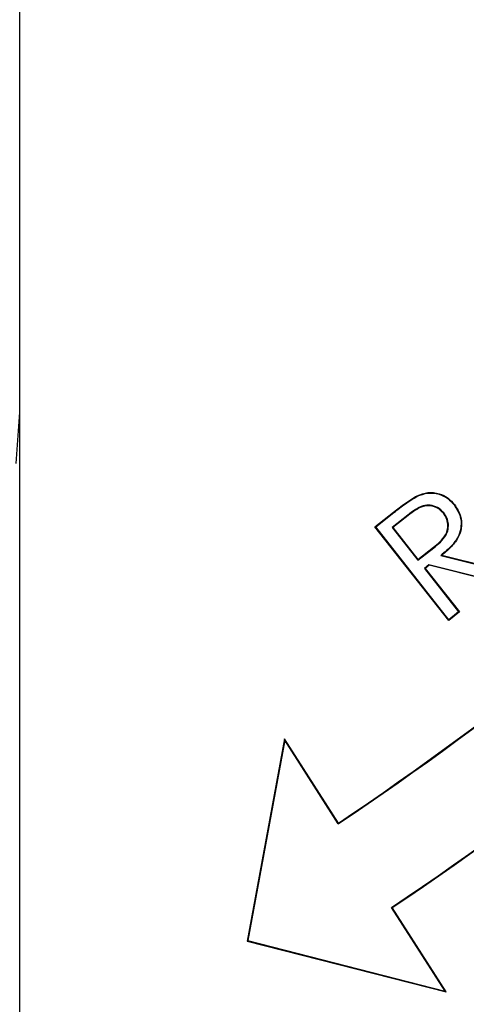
# Model space of a CAD drawing. Header units: millimetres. Extents: x 6131 to 13868, y 1967 to 18291.
# Tile 19 of 40: x 9544 to 9655, y 14017 to 14263. Entities that reach past the tile are written whole.
import ezdxf

# ---------------------------------------------------------------- set-up
doc = ezdxf.new("R2010")
doc.units = ezdxf.units.MM
doc.header["$LTSCALE"] = 5

msp = doc.modelspace()

# ---------------------------------------------------------------- linework, layer by layer
at = {"color": 7, "linetype": 'Continuous', "lineweight": 25}
for p, q in [((9543.55, 14164.99), (9543.55, 15034.45)), ((9543.55, 13539.99), (9543.55, 14164.99)), ((9632.17, 14136.35), (9636.82, 14140.02)), ((9632.35, 14136.33), (9636.9, 14139.91)), ((9640.34, 14139.25), (9636.45, 14136.19)), ((9640.42, 14139.15), (9636.63, 14136.16)), ((9636.9, 14139.91), (9636.82, 14140.02)), ((9632.35, 14136.33), (9632.17, 14136.35)), ((9650.57, 14112.97), (9632.17, 14136.35)), ((9650.59, 14113.15), (9632.35, 14136.33)), ((9636.45, 14136.19), (9642.86, 14128.03)), ((9636.45, 14136.19), (9636.63, 14136.16)), ((9636.63, 14136.16), (9642.89, 14128.21)), ((9642.86, 14128.03), (9646.85, 14131.11)), ((9642.89, 14128.21), (9646.77, 14131.22)), ((9642.86, 14128.03), (9642.89, 14128.21)), ((9648.6, 14129.19), (9665.56, 14124.94)), ((9648.88, 14129.26), (9665.85, 14125)), ((9645.65, 14126.88), (9644.49, 14125.96)), ((9644.49, 14125.96), (9653.05, 14115.09)), ((9644.49, 14125.96), (9644.67, 14125.94)), ((9645.68, 14126.74), (9644.67, 14125.94)), ((9644.67, 14125.94), (9653.23, 14115.07)), ((9662.6, 14122.61), (9645.65, 14126.88)), ((9645.65, 14126.88), (9645.68, 14126.74)), ((9662.63, 14122.47), (9645.68, 14126.74)), ((9653.23, 14115.07), (9650.57, 14112.97)), ((9650.59, 14113.15), (9650.57, 14112.97)), ((9653.05, 14115.09), (9650.59, 14113.15)), ((9653.05, 14115.09), (9653.23, 14115.07)), ((9609.58, 14083.41), (9600.3, 14032.91)), ((9609.65, 14083.05), (9600.45, 14033)), ((9609.65, 14083.05), (9609.58, 14083.41)), ((9623.04, 14062.34), (9609.58, 14083.41)), ((9623, 14062.15), (9609.65, 14083.05)), ((9623, 14062.15), (9623.04, 14062.34)), ((9649.66, 14020.4), (9636.31, 14041.3)), ((9636.31, 14041.3), (9636.49, 14041.26)), ((9649.95, 14020.19), (9636.49, 14041.26)), ((9600.45, 14033), (9600.3, 14032.91)), ((9600.3, 14032.91), (9649.95, 14020.19)), ((9600.45, 14033), (9649.66, 14020.4)), ((9649.66, 14020.4), (9649.95, 14020.19))]:
    msp.add_line(p, q, dxfattribs=at)
at = {"color": 8, "linetype": 'Continuous', "lineweight": 25, "flags": 128}
msp.add_lwpolyline([(9542.68, 14152.14), (9543.55, 14164.99)], dxfattribs=at)
at = {"color": 7, "linetype": 'Continuous', "lineweight": 25, "flags": 128}
for points in [[(9642.74, 14143.99), (9642.71, 14144.04), (9642.68, 14144.11)], [(9651.9, 14141.82), (9651.95, 14141.86), (9652.01, 14141.9)], [(9640.34, 14139.25), (9640.38, 14139.2), (9640.42, 14139.15)], [(9649.35, 14139.81), (9649.3, 14139.77), (9649.25, 14139.73)], [(9646.85, 14131.11), (9646.81, 14131.16), (9646.77, 14131.22)], [(9648.6, 14129.19), (9648.72, 14129.22), (9648.88, 14129.26)]]:
    msp.add_lwpolyline(points, dxfattribs=at)
at = {"color": 7, "linetype": 'Continuous', "lineweight": 25}
for radius in [2165, 2163.77, 2138.77]:
    msp.add_circle((9418.55, 14599.72), radius, dxfattribs=at)
at = {"color": 8, "linetype": 'Continuous', "lineweight": 25}
msp.add_arc((9418.55, 14599.72), 1971.39, 275.56318, 358.61935, dxfattribs=at)
at = {"color": 7, "linetype": 'Continuous', "lineweight": 25}
for centre, radius, start, end in [((9418.55, 14599.72), 1971.39, 275.56355, 358.61935), ((9418.55, 14599.72), 1970, 275.61223, 358.61837), ((9163.08, 14747.22), 825.13, 303.87557, 323.99091), ((9163.08, 14747.22), 825, 303.88487, 324), ((9163.08, 14747.22), 849.87, 303.83724, 323.99117), ((9163.08, 14747.22), 850, 303.84587, 324)]:
    msp.add_arc(centre, radius, start, end, dxfattribs=at)
for points, knots in [([(7123.66, 14241.05), (7123.66, 14241.05), (7123.66, 14282.94), (7103.52, 14365.44), (7098.11, 14491.32), (7094.61, 14617.25), (7099.19, 14743.13), (7109.36, 14858.76), (7123.87, 14964.04), (7140.98, 15059.08), (7162.02, 15153.33), (7187.19, 15247.5), (7216.61, 15341.42), (7250.35, 15434.9), (7288.04, 15526.86), (7329.22, 15616.25), (7373.74, 15702.99), (7421.37, 15787.02), (7472.44, 15869), (7527.39, 15949.55), (7586.26, 16028.44), (7649.07, 16105.49), (7715.1, 16179.8), (7783.57, 16250.52), (7854.3, 16317.63), (7927.06, 16381.15), (8002.4, 16441.61), (8080.9, 16499.43), (8162.56, 16554.39), (8247.32, 16606.32), (8334.2, 16654.6), (8426.21, 16700.7), (8523.48, 16744.03), (8626.03, 16784.01), (8730.36, 16819.1), (8831.88, 16847.98), (8930.22, 16871.25), (9025.06, 16889.58), (9120.59, 16903.97), (9217.53, 16914.47), (9315.77, 16920.91), (9415.15, 16923.18), (9514.55, 16921.2), (9612.79, 16915.04), (9709.75, 16904.82), (9805.28, 16890.72), (9900.16, 16872.68), (9995.09, 16850.52), (10089.89, 16824.1), (10184.4, 16793.37), (10277.51, 16758.63), (10368.15, 16720.33), (10456.23, 16678.62), (10541.69, 16633.72), (10625.21, 16585.31), (10707.41, 16532.98), (10788.09, 16476.67), (10867.05, 16416.37), (10943.37, 16352.76), (11016.21, 16286.59), (11085.53, 16218.04), (11151.35, 16147.33), (11214.18, 16073.96), (11274.49, 15997.33), (11332.03, 15917.46), (11386.65, 15834.41), (11437.69, 15749.11), (11484.58, 15662.56), (11527.36, 15574.95), (11566.1, 15486.48), (11601.14, 15396.47), (11632.71, 15304.23), (11660.58, 15209.83), (11684.63, 15113.39), (11704.53, 15016), (11720.11, 14918.77), (11731.43, 14821.86), (11738.65, 14725.43), (11741.87, 14628.79), (11741.06, 14531.18), (11736.05, 14432.76), (11726.75, 14333.67), (11713.24, 14235.08), (11695.72, 14138.21), (11674.35, 14043.22), (11649.33, 13950.18), (11620.49, 13858.25), (11587.58, 13766.75), (11550.46, 13675.86), (11509.13, 13585.75), (11463.92, 13497.53), (11414.41, 13409.56), (11358.92, 13323.08), (11303.08, 13234.73), (11251.96, 13184.92), (11236.38, 13153.76), (11236.38, 13153.76)], [0, 0, 0, 0, 0, 0.013633, 0.027295, 0.040968, 0.054631, 0.068264, 0.078732, 0.089209, 0.099686, 0.110154, 0.120926, 0.131708, 0.14249, 0.153263, 0.163733, 0.174212, 0.184692, 0.195162, 0.205937, 0.216721, 0.227506, 0.23828, 0.248751, 0.25923, 0.26971, 0.28018, 0.290954, 0.301738, 0.312522, 0.323296, 0.335224, 0.347165, 0.359107, 0.371035, 0.381506, 0.391987, 0.402467, 0.412938, 0.423714, 0.434499, 0.445285, 0.45606, 0.466528, 0.477006, 0.487483, 0.497952, 0.508724, 0.519506, 0.530287, 0.541059, 0.551524, 0.561997, 0.57247, 0.582934, 0.593703, 0.604482, 0.615261, 0.62603, 0.636502, 0.646982, 0.657463, 0.667934, 0.678709, 0.689493, 0.700278, 0.711053, 0.721522, 0.732, 0.742479, 0.752948, 0.763722, 0.774506, 0.78529, 0.796064, 0.806545, 0.817036, 0.827527, 0.838009, 0.848796, 0.859593, 0.87039, 0.881177, 0.891621, 0.902073, 0.912526, 0.92297, 0.933715, 0.94447, 0.955226, 0.965971, 0.977312, 0.988659, 1, 1, 1, 1, 1]), ([(10658.77, 15165.39), (10665.39, 15151.14), (10684.48, 15110.01), (10710.24, 15039.39), (10736.35, 14953.95), (10756.6, 14866.7), (10771.13, 14778.42), (10779.83, 14689.69), (10782.79, 14600.7), (10779.94, 14511.43), (10771.22, 14422.31), (10756.69, 14333.98), (10736.46, 14247.1), (10710.67, 14161.88), (10679.32, 14078.33), (10642.45, 13996.74), (10600.31, 13917.74), (10553.24, 13841.89), (10501.46, 13769.45), (10445.01, 13700.41), (10383.97, 13634.97), (10318.73, 13573.63), (10249.79, 13516.85), (10177.52, 13464.85), (10101.92, 13417.65), (10023.12, 13375.34), (9941.63, 13338.26), (9858.03, 13306.7), (9772.86, 13280.77), (9686.15, 13260.42), (9597.93, 13245.86), (9508.56, 13236.69), (9448.56, 13235.59), (9418.55, 13235.04)], [0, 0, 0, 0, 0.017284, 0.049897, 0.082632, 0.115586, 0.14841, 0.181046, 0.21365, 0.246348, 0.279281, 0.312154, 0.344807, 0.377404, 0.410079, 0.44297, 0.47588, 0.508564, 0.541164, 0.573813, 0.606665, 0.6396, 0.672307, 0.704903, 0.737534, 0.77033, 0.803284, 0.836015, 0.868614, 0.90122, 0.933977, 0.966974, 1, 1, 1, 1]), ([(9642.68, 14144.11), (9643.57, 14144.43), (9645.36, 14145.09), (9648.14, 14144.78), (9650.45, 14143.64), (9651.51, 14142.46), (9652.01, 14141.9)], [0, 0, 0, 0, 0.271253, 0.544575, 0.784977, 1, 1, 1, 1]), ([(9636.82, 14140.02), (9637.3, 14140.38), (9638.24, 14141.12), (9640.14, 14142.57), (9641.67, 14143.49), (9642.68, 14144.11)], [0, 0, 0, 0, 0.251248, 0.502501, 1, 1, 1, 1]), ([(9636.9, 14139.91), (9637.38, 14140.28), (9638.32, 14141.02), (9640.21, 14142.46), (9641.73, 14143.38), (9642.74, 14143.99)], [0, 0, 0, 0, 0.252284, 0.504569, 1, 1, 1, 1]), ([(9642.74, 14143.99), (9643.61, 14144.31), (9645.36, 14144.95), (9648.09, 14144.65), (9650.37, 14143.54), (9651.41, 14142.37), (9651.9, 14141.82)], [0, 0, 0, 0, 0.270531, 0.543132, 0.78342, 1, 1, 1, 1]), ([(9649.35, 14139.81), (9648.85, 14140.32), (9647.9, 14141.26), (9646.01, 14141.82), (9644.06, 14141.67), (9642.18, 14140.65), (9640.98, 14139.73), (9640.34, 14139.25)], [0, 0, 0, 0, 0.205166, 0.386958, 0.556701, 0.764551, 1, 1, 1, 1]), ([(9649.25, 14139.73), (9648.74, 14140.23), (9647.8, 14141.17), (9645.94, 14141.7), (9644.03, 14141.52), (9642.21, 14140.5), (9641.03, 14139.61), (9640.42, 14139.15)], [0, 0, 0, 0, 0.209548, 0.389802, 0.557496, 0.770522, 1, 1, 1, 1]), ([(9651.9, 14141.82), (9652.52, 14140.86), (9653.56, 14139.23), (9653.76, 14136.48), (9653.11, 14133.98), (9651.32, 14131.45), (9649.58, 14130), (9648.6, 14129.19)], [0, 0, 0, 0, 0.227637, 0.38462, 0.541736, 0.743354, 1, 1, 1, 1]), ([(9652.01, 14141.9), (9652.62, 14140.94), (9653.67, 14139.3), (9653.9, 14136.53), (9653.26, 14133.98), (9651.51, 14131.46), (9649.81, 14130.04), (9648.88, 14129.26)], [0, 0, 0, 0, 0.228419, 0.389182, 0.550097, 0.754053, 1, 1, 1, 1]), ([(9646.77, 14131.22), (9647.91, 14132.14), (9649.47, 14133.4), (9650.39, 14135.79), (9650.37, 14137.41), (9649.94, 14138.76), (9649.44, 14139.46), (9649.25, 14139.73)], [0, 0, 0, 0, 0.425915, 0.585261, 0.745039, 0.901113, 1, 1, 1, 1]), ([(9646.85, 14131.11), (9647.98, 14132.03), (9649.56, 14133.31), (9650.51, 14135.71), (9650.51, 14137.37), (9650.08, 14138.79), (9649.56, 14139.52), (9649.35, 14139.81)], [0, 0, 0, 0, 0.417227, 0.57764, 0.738509, 0.894393, 1, 1, 1, 1])]:
    msp.add_open_spline(points, degree=3, knots=knots, dxfattribs=at)
at = {"color": 8, "linetype": 'Continuous', "lineweight": 25}
for points, knots in [([(10782.82, 15223.23), (10792.98, 15200.02), (10814.65, 15150.46), (10841.5, 15072.08), (10865.24, 14989.13), (10883.92, 14904.83), (10897.62, 14819.65), (10906.18, 14733.98), (10909.44, 14648.95), (10907.43, 14564.72), (10900.44, 14481.44), (10888.59, 14398.54), (10871.98, 14316.4), (10850.73, 14235.39), (10823.24, 14150.57), (10788.39, 14062.43), (10745.26, 13971.6), (10696.1, 13883.56), (10641.21, 13798.87), (10583.59, 13721.72), (10524.14, 13651.83), (10463.79, 13588.66), (10399.7, 13528.83), (10332.17, 13472.67), (10261.48, 13420.51), (10188.65, 13373.12), (10113.84, 13330.56), (10037.32, 13292.68), (9958.53, 13259.11), (9877.85, 13230.03), (9795.69, 13205.62), (9708.14, 13185.09), (9615.2, 13169.43), (9517.12, 13159.54), (9419.07, 13156.21), (9321.46, 13159.51), (9224.68, 13169.22), (9128.69, 13185.21), (9034.12, 13207.35), (8941.49, 13235.54), (8851.14, 13269.8), (8763.27, 13309.85), (8678.2, 13355.42), (8596.45, 13406.17), (8517.83, 13462.27), (8442.7, 13523.74), (8371.27, 13590.37), (8304.27, 13661.32), (8242.25, 13736.23), (8190.59, 13806.46), (8161.69, 13852.79), (8149.83, 13871.8)], [0, 0, 0, 0, 0.017274, 0.036877, 0.056546, 0.076248, 0.095947, 0.115611, 0.13521, 0.154241, 0.17333, 0.192453, 0.211578, 0.230674, 0.249708, 0.27247, 0.295306, 0.318165, 0.341, 0.363761, 0.383342, 0.402991, 0.422672, 0.44235, 0.461992, 0.481569, 0.500493, 0.519483, 0.538505, 0.557525, 0.576511, 0.595432, 0.617191, 0.638975, 0.660733, 0.682151, 0.703643, 0.725161, 0.746655, 0.768075, 0.789464, 0.810923, 0.832408, 0.853871, 0.875264, 0.897121, 0.919045, 0.940995, 0.962923, 0.984784, 1, 1, 1, 1]), ([(8170.84, 13881.6), (8181.28, 13864.64), (8208.37, 13820.63), (8258.29, 13753.28), (8319.42, 13679.34), (8385.56, 13609.37), (8456.05, 13543.65), (8530.18, 13483.02), (8607.75, 13427.69), (8688.39, 13377.65), (8772.31, 13332.71), (8858.99, 13293.22), (8948.1, 13259.43), (9039.46, 13231.63), (9132.71, 13209.8), (9227.37, 13194.04), (9322.81, 13184.46), (9419.06, 13181.21), (9515.74, 13184.49), (9612.46, 13194.25), (9704.11, 13209.68), (9790.46, 13229.93), (9871.49, 13254), (9951.07, 13282.67), (10028.78, 13315.78), (10104.25, 13353.13), (10178.05, 13395.09), (10249.9, 13441.83), (10319.65, 13493.29), (10386.3, 13548.68), (10449.54, 13607.69), (10509.08, 13669.99), (10567.75, 13738.93), (10624.63, 13815.03), (10678.82, 13898.57), (10727.35, 13985.42), (10769.93, 14075.02), (10804.34, 14161.96), (10831.49, 14245.61), (10852.48, 14325.49), (10868.89, 14406.49), (10880.61, 14488.24), (10887.53, 14570.37), (10889.55, 14653.44), (10886.36, 14737.3), (10877.94, 14821.8), (10864.45, 14905.82), (10846.04, 14988.99), (10822.64, 15070.81), (10796.71, 15146.69), (10775.98, 15194.18), (10766.6, 15215.67)], [0, 0, 0, 0, 0.013751, 0.035675, 0.057667, 0.07968, 0.101668, 0.123588, 0.145031, 0.166543, 0.188078, 0.209586, 0.231025, 0.252486, 0.274021, 0.29558, 0.317114, 0.338573, 0.360372, 0.382197, 0.403996, 0.422957, 0.441984, 0.461045, 0.480109, 0.499139, 0.518103, 0.537734, 0.55743, 0.577162, 0.596896, 0.616598, 0.636233, 0.659066, 0.681973, 0.704904, 0.727811, 0.750645, 0.769733, 0.788883, 0.808062, 0.827237, 0.846381, 0.865464, 0.885121, 0.904843, 0.924599, 0.944359, 0.964086, 0.983746, 1, 1, 1, 1]), ([(10722.77, 15195.23), (10725.78, 15188.38), (10740.26, 15155.42), (10761.65, 15094.67), (10786.58, 15013.31), (10806.27, 14930.68), (10821.27, 14847.12), (10831.47, 14762.75), (10836.87, 14677.97), (10837.43, 14593.15), (10833.09, 14508.24), (10823.67, 14423.35), (10809.19, 14338.66), (10789.77, 14254.75), (10765.51, 14172.02), (10736.52, 14090.87), (10702.95, 14011.83), (10664.8, 13935.05), (10622.29, 13860.59), (10575.44, 13788.45), (10524.49, 13718.94), (10469.64, 13652.45), (10411.17, 13589.19), (10348.73, 13529.65), (10282.24, 13474.21), (10212.03, 13422.92), (10138.54, 13376.13), (10062.22, 13334.14), (9982.64, 13296.91), (9899.9, 13264.79), (9814.25, 13237.81), (9726.83, 13216.38), (9638.24, 13200.57), (9557.03, 13191.55), (9483.74, 13187.33), (9440.28, 13187.4), (9418.55, 13187.43)], [0, 0, 0, 0, 0.007982, 0.038436, 0.068794, 0.099047, 0.129394, 0.159788, 0.190182, 0.220529, 0.250783, 0.2814, 0.312116, 0.342882, 0.373648, 0.404363, 0.43498, 0.465307, 0.495732, 0.526206, 0.556678, 0.587101, 0.617426, 0.647653, 0.678011, 0.708435, 0.738858, 0.769212, 0.799437, 0.830469, 0.861606, 0.892778, 0.923916, 0.954949, 0.977474, 1, 1, 1, 1]), ([(9418.55, 13211.85), (9418.55, 13211.85), (9440.01, 13211.85), (9482.93, 13211.66), (9555.23, 13215.8), (9635.28, 13224.65), (9722.56, 13240.21), (9808.67, 13261.34), (9893.04, 13287.93), (9974.55, 13319.62), (10052.94, 13356.34), (10128.11, 13397.74), (10200.5, 13443.88), (10269.65, 13494.45), (10335.15, 13549.11), (10396.7, 13607.84), (10454.37, 13670.28), (10508.52, 13735.93), (10558.81, 13804.54), (10605.05, 13875.74), (10647.02, 13949.2), (10684.67, 14024.95), (10717.81, 14102.93), (10746.43, 14182.98), (10770.37, 14264.59), (10789.55, 14347.35), (10803.86, 14430.89), (10813.17, 14514.62), (10817.48, 14598.38), (10816.95, 14682.06), (10811.63, 14765.72), (10801.58, 14848.99), (10786.78, 14931.46), (10767.36, 15013.03), (10742.72, 15093.33), (10722.3, 15151.64), (10708.75, 15182.54), (10706.51, 15187.65)], [0, 0, 0, 0, 0, 0.022593, 0.045186, 0.076234, 0.107387, 0.138576, 0.169728, 0.200775, 0.231013, 0.26138, 0.291815, 0.322252, 0.352623, 0.382863, 0.413265, 0.443765, 0.474315, 0.504867, 0.535369, 0.565773, 0.596472, 0.627269, 0.658116, 0.688964, 0.719763, 0.750462, 0.780801, 0.811235, 0.841715, 0.872196, 0.902628, 0.932968, 0.963408, 0.993946, 1, 1, 1, 1])]:
    msp.add_open_spline(points, degree=3, knots=knots, dxfattribs=at)

doc.saveas('drawing.dxf')
